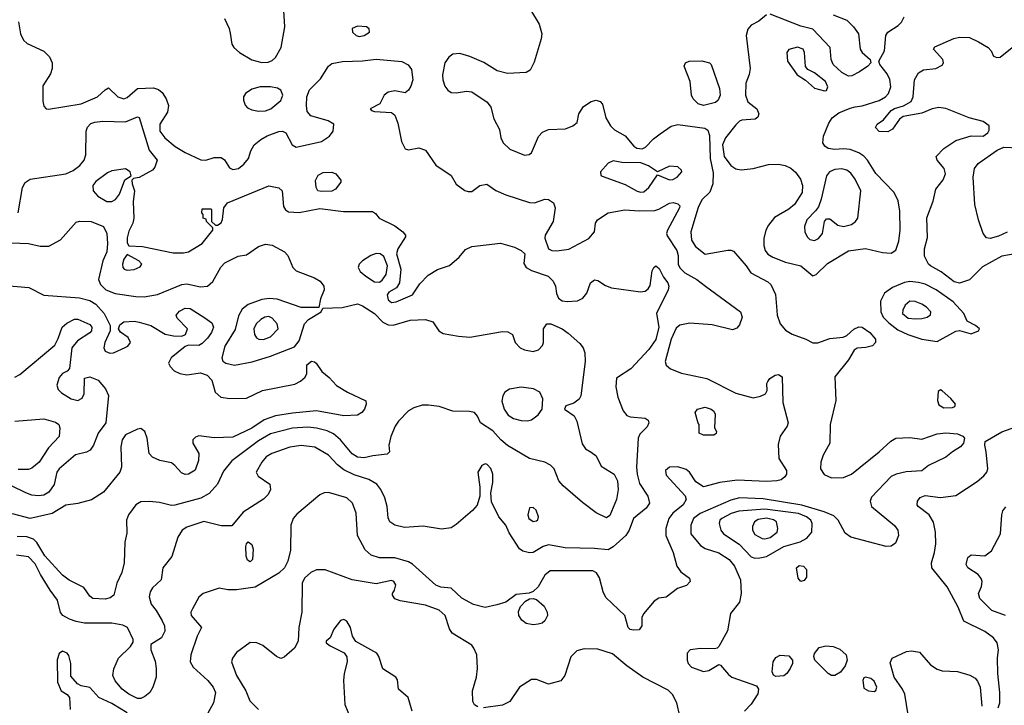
# Model space of a CAD drawing. Extents: x 1173079 to 1307053, y 522583 to 678478.
# Tile 189 of 256: x 1204624 to 1210399, y 592250 to 596268. Entities that reach past the tile are written whole.
import ezdxf

# ---------------------------------------------------------------- set-up
doc = ezdxf.new("R2010")
doc.units = 0

msp = doc.modelspace()

# ---------------------------------------------------------------- linework, layer by layer
at = {"layer": '0CON20XD'}
for points in [[(1205826.1, 596273.9), (1205852.5, 596215), (1205858.1, 596188.1), (1205867.5, 596125), (1205880, 596105), (1205913.1, 596075), (1205985, 596031.5), (1206045, 596017.1), (1206080.9, 596019.1), (1206105, 596029.2), (1206123.7, 596046.3), (1206157.8, 596105), (1206179.5, 596225), (1206168.8, 596385)], [(1207620.8, 596325), (1207671.1, 596241.1), (1207686.2, 596185), (1207682.7, 596155), (1207641.2, 596018.8), (1207617.3, 595972.7), (1207595, 595958), (1207485, 595953.1), (1207425, 595967.5), (1207346.1, 596016.1), (1207265, 596052.2), (1207205, 596068.5), (1207165, 596066.5), (1207141.5, 596048.5), (1207117.9, 596015), (1207104.1, 595945), (1207105.3, 595915), (1207117.1, 595877.1), (1207134.7, 595854.7), (1207155, 595840.9), (1207185, 595838.2), (1207245, 595848.9), (1207275, 595845.6), (1207365.8, 595785), (1207387.5, 595755), (1207405.6, 595685.6), (1207438, 595625), (1207445.8, 595575.8), (1207460, 595545), (1207499.1, 595509.1), (1207585, 595474.2), (1207611.7, 595478.3), (1207625, 595487.5), (1207667.2, 595582.8), (1207690.9, 595609.1), (1207725, 595623.1), (1207825, 595627.3), (1207868, 595645), (1207894, 595665), (1207904.1, 595715.9), (1207930.3, 595759.7), (1207975, 595788), (1208005, 595796.2), (1208028.8, 595788.8), (1208042.7, 595772.7), (1208062.7, 595692.7), (1208088.8, 595645), (1208112.7, 595622.7), (1208175, 595586.2), (1208226.4, 595526.4), (1208243.8, 595515), (1208275, 595510.9), (1208295, 595520), (1208340.5, 595569.5), (1208380.7, 595599.3), (1208445, 595643.8), (1208485, 595653.5), (1208642.1, 595632.1), (1208660.9, 595620.9), (1208669.5, 595589.5), (1208674.2, 595454.2), (1208690.8, 595369.2), (1208689.5, 595305), (1208672.3, 595257.7), (1208625, 595212), (1208602.8, 595167.1), (1208560.2, 595025), (1208564.2, 594975), (1208588.2, 594938.2), (1208645, 594894), (1208776.9, 594916.9), (1208795, 594917.5), (1208810.3, 594910.3), (1208885.6, 594825), (1208913.1, 594783.1), (1209011.1, 594731.1), (1209030, 594715), (1209056.7, 594656.7), (1209063.9, 594563.9), (1209066.4, 594535), (1209084.6, 594484.6), (1209115, 594447.5), (1209153.8, 594423.8), (1209235.5, 594395.5), (1209275, 594374.3), (1209305, 594374.2), (1209375, 594400), (1209453.9, 594406.1), (1209475, 594416.7), (1209515.9, 594454.1), (1209545, 594468), (1209565, 594465.7), (1209610, 594435), (1209643.8, 594395), (1209643.8, 594375), (1209625, 594356.2), (1209586.4, 594346.4), (1209535, 594343.3), (1209518.3, 594331.7), (1209485, 594273.8), (1209405.6, 594174.4), (1209410.5, 594035), (1209377.7, 593895), (1209375.4, 593785), (1209335.6, 593715), (1209323.5, 593675), (1209321.2, 593635), (1209341.8, 593601.8), (1209385, 593582.5), (1209455, 593583.8), (1209503.3, 593603.3), (1209665.8, 593734.2), (1209732.4, 593797.6), (1209763.3, 593815), (1209845, 593819.4), (1209915, 593809.4), (1210005, 593840.4), (1210055, 593846.7), (1210125, 593840.4), (1210155, 593826.7), (1210165.7, 593815), (1210160, 593785), (1210142.5, 593765), (1210094, 593736), (1210055, 593703.5), (1209954.6, 593655.4), (1209915, 593624), (1209822.6, 593617.4), (1209765.3, 593604.7), (1209735, 593590), (1209620.5, 593469.5), (1209611.5, 593445), (1209620, 593415), (1209755, 593302.5), (1209775, 593275.7), (1209779.1, 593245), (1209760.5, 593199.5), (1209735, 593181.4), (1209705, 593180.6), (1209499.2, 593235), (1209465, 593258.1), (1209423.6, 593335), (1209399.2, 593359.2), (1209342.7, 593382.7), (1209212.1, 593422.1), (1208985, 593459.4), (1208845, 593465.3), (1208795, 593452.1), (1208615.4, 593374.6), (1208576.7, 593345), (1208560.7, 593305), (1208559.6, 593255), (1208616.8, 593186.8), (1208645, 593168), (1208725, 593143.9), (1208784.3, 593104.3)], [(1209005, 596295.5), (1208960.1, 596259.9), (1208915, 596234.7), (1208895, 596212.1), (1208885.2, 596175), (1208909.1, 595980.9), (1208903.2, 595946.8), (1208882, 595895), (1208881.1, 595825), (1208895.5, 595785.5), (1208948, 595745), (1208960, 595715), (1208953.6, 595696.4), (1208937.5, 595685), (1208860.3, 595679.7), (1208845, 595672.9), (1208825, 595650.5), (1208763.4, 595575), (1208746.5, 595535), (1208755.8, 595465), (1208795, 595413.2), (1208825, 595393.8), (1208855, 595387.7), (1208925, 595396.3), (1209015, 595419.7), (1209075, 595420.3), (1209113.7, 595413.7), (1209147.6, 595397.6), (1209175, 595373.1), (1209203.4, 595333.4), (1209216, 595296), (1209213.9, 595255), (1209168.8, 595185), (1209135, 595156.5), (1209051.9, 595108.1), (1209015, 595064.2), (1209000.9, 595035), (1208989.2, 594985), (1208988.5, 594945), (1208995.4, 594915), (1209012.8, 594892.8), (1209041.1, 594875), (1209115, 594847.2), (1209205.7, 594825), (1209275, 594765.8)], [(1209395, 596296.9), (1209475, 596265.3), (1209514.7, 596225), (1209543.4, 596185), (1209554.2, 596094.2), (1209565, 596074.4), (1209612.5, 596035), (1209615.8, 596015), (1209599.2, 595995), (1209548.9, 595961.1), (1209505, 595938.9), (1209485, 595936), (1209445, 595957.4), (1209395.8, 596005), (1209383.6, 596035), (1209376.6, 596105), (1209275, 596211.8), (1209205, 596230), (1209025, 596299.5)], [(1209275, 594765.8), (1209295, 594774.3), (1209361.1, 594838.9), (1209485, 594912.9), (1209585, 594926.9), (1209685, 594902.7), (1209735, 594899.5), (1209762.4, 594917.6), (1209779.9, 594970.1), (1209788.6, 595035), (1209785.9, 595145), (1209776.2, 595206.2), (1209753.5, 595255), (1209645, 595365.6), (1209596.4, 595445), (1209575, 595468.5), (1209545, 595487.3), (1209495, 595506.9), (1209455, 595511.4), (1209405, 595507.1), (1209365, 595513.3), (1209345.8, 595525.8), (1209335.4, 595545), (1209337.5, 595585), (1209368.9, 595661.1), (1209388.4, 595691.6), (1209427.5, 595722.5), (1209495, 595750), (1209525, 595756.1), (1209565, 595761.8), (1209665, 595794), (1209701.8, 595815), (1209720.4, 595835), (1209732.5, 595875), (1209727.8, 595917.8), (1209711.2, 595951.2), (1209668.1, 596005), (1209662.5, 596025), (1209695.4, 596085), (1209703.1, 596175), (1209716.4, 596195), (1209776.4, 596233.6), (1209796.4, 596253.6), (1209811.6, 596285)], [(1204616.9, 596255), (1204629.5, 596185), (1204647.3, 596147.3), (1204667.2, 596127.2), (1204765, 596083.3), (1204799, 596049), (1204815.3, 596015), (1204815, 595982.5), (1204805, 595951.2), (1204760.7, 595879.3), (1204760.7, 595790.7), (1204765, 595760), (1204780, 595745), (1204793, 595743), (1204985, 595773.8), (1205080, 595815), (1205125, 595856.7), (1205145, 595867.5), (1205200.8, 595815), (1205235, 595802.9), (1205255, 595811.8), (1205315, 595863.5), (1205409.1, 595869.1), (1205438, 595858), (1205460, 595840), (1205483.2, 595803.2), (1205496.6, 595765), (1205491.4, 595725), (1205445.4, 595655), (1205446.9, 595615), (1205475.5, 595575), (1205536.2, 595525), (1205595, 595490), (1205687.2, 595447.2), (1205715, 595444.2), (1205765, 595460.5), (1205805, 595460), (1205825, 595446.2), (1205855, 595398.8), (1205875, 595389.2), (1205906.7, 595395), (1205938.7, 595421.3), (1205965.8, 595455), (1205980.3, 595499.7), (1206000, 595535), (1206038, 595565), (1206075, 595586.7), (1206145, 595613.1), (1206165, 595614.3), (1206186, 595605), (1206222.2, 595535), (1206245, 595520.9), (1206395, 595553.3), (1206442, 595585), (1206462.5, 595615), (1206466.2, 595655), (1206433.3, 595675), (1206332.5, 595705), (1206309.6, 595729.6), (1206305.4, 595765), (1206308.2, 595815), (1206323.8, 595856.2), (1206388.1, 595921.9), (1206434.4, 595995), (1206455, 596010), (1206516.7, 596023.3), (1206634.2, 596025.8), (1206715, 596035.3), (1206865, 596022.5), (1206902.8, 596002.8), (1206921.9, 595975), (1206930.5, 595915), (1206918.8, 595878.8), (1206904.6, 595855.4), (1206885, 595839.2), (1206825, 595850.4), (1206785, 595843.8), (1206761.5, 595825), (1206735.6, 595774.4), (1206680, 595745), (1206687.5, 595735), (1206705, 595730), (1206805, 595724.2), (1206825, 595708.8), (1206841.4, 595661.4), (1206862.8, 595552.8), (1206885, 595511.2), (1206905, 595504.2), (1206965, 595516.7), (1207005, 595503.3), (1207064.2, 595414.2), (1207155.3, 595355.3), (1207183.5, 595303.5), (1207235, 595267.5), (1207255, 595260), (1207275, 595261.2), (1207323.7, 595296.3), (1207363.2, 595303.2), (1207417.5, 595267.5), (1207475, 595241.5), (1207615, 595195.6), (1207644.2, 595194.2), (1207704, 595216), (1207725, 595214.5), (1207754.1, 595194.1), (1207763.8, 595165), (1207753.5, 595085), (1207705.7, 595005), (1207703.2, 594986.8), (1207725.4, 594925.4), (1207744.6, 594914.6), (1207775, 594912.1), (1207845, 594923.3), (1207962.9, 594985), (1207995, 595023.8), (1208001.9, 595075), (1208012.9, 595095), (1208075, 595135.4), (1208173.1, 595153.1), (1208256.5, 595146.5), (1208349.8, 595150.2), (1208373, 595157), (1208435, 595192.9), (1208456, 595196), (1208485, 595189.4), (1208495, 595177.5), (1208492.9, 595165), (1208424.3, 595035), (1208418.1, 595015), (1208420.7, 595000.7), (1208477.8, 594915), (1208485.3, 594885.3), (1208486.9, 594835), (1208495, 594813.8), (1208524.3, 594784.3), (1208594.8, 594744.8), (1208645.6, 594705), (1208852.5, 594555), (1208861.4, 594525), (1208845, 594480), (1208830.3, 594459.7), (1208805, 594450.8), (1208685, 594478.5), (1208555, 594488.9), (1208495, 594476.9), (1208475, 594459.2), (1208444.7, 594395), (1208409.4, 594265), (1208415, 594242), (1208441.1, 594221.1), (1208505.4, 594195.4), (1208655, 594165.4), (1208825, 594078.5), (1208925, 594051.4), (1208968.8, 594061.2), (1208997.5, 594075), (1209007.5, 594095), (1209006.7, 594135), (1209012.3, 594147.7), (1209023.3, 594165), (1209055, 594183.8), (1209075, 594188), (1209095.8, 594175), (1209100.8, 594025), (1209130.5, 593905), (1209124.4, 593885), (1209083.7, 593826.3), (1209072, 593778), (1209077.3, 593695), (1209122.2, 593625), (1209121.4, 593605), (1209111.5, 593588.5), (1209089.3, 593570.7), (1209065.5, 593564.5), (1209005, 593560.7), (1208831.7, 593568.3), (1208730, 593555), (1208635, 593530.6), (1208589.3, 593559.3), (1208552.5, 593615), (1208532, 593632), (1208485, 593647.5), (1208435, 593644.4), (1208411.4, 593625), (1208415, 593598.8), (1208526.8, 593476.8), (1208532.5, 593455), (1208515.6, 593425), (1208455.5, 593375), (1208430.4, 593345), (1208413.1, 593285), (1208414.6, 593245), (1208456.7, 593145), (1208478, 593065), (1208501.7, 593031.7), (1208552, 592995), (1208555.6, 592975), (1208535, 592952.5), (1208482.5, 592935), (1208415.9, 592884.1), (1208372.7, 592877.3), (1208345, 592859.2), (1208282, 592785), (1208273.8, 592765), (1208273.3, 592715), (1208257.7, 592692.3), (1208225, 592689.2), (1208205, 592694.3), (1208192, 592705), (1208174.2, 592775), (1208061.6, 592881.6), (1208046.4, 592915), (1208025, 592995.7), (1208006.2, 593026.2), (1207985, 593038.5), (1207735, 593038.1), (1207705, 593012.9), (1207665.5, 592944.5), (1207635, 592916), (1207612.5, 592907.5), (1207535, 592898.1), (1207475.5, 592854.5), (1207422, 592838), (1207355, 592822.5), (1207285, 592839.5), (1207217.1, 592877.1), (1207155, 592936), (1207095, 592941.5), (1207065, 592953.8), (1206927.1, 593077.1), (1206905, 593090), (1206825, 593113.4), (1206735, 593114.6), (1206685, 593128.9), (1206650.5, 593160.5), (1206604.5, 593244.5), (1206597.8, 593375), (1206575.7, 593435), (1206543.8, 593465), (1206435, 593496), (1206410, 593495), (1206385, 593483.3), (1206249.8, 593370.2), (1206227.5, 593345), (1206214.4, 593305.6), (1206211.9, 593158.1), (1206196.6, 593095), (1206177.2, 593055)], [(1206615, 596169.2), (1206645, 596174.2), (1206676.7, 596195), (1206673.6, 596213.6), (1206657.5, 596225), (1206605, 596230), (1206573.9, 596216.1), (1206576.7, 596195), (1206596.7, 596175), (1206615, 596169.2)], [(1210475, 594897.1), (1210385, 594881.8), (1210270.2, 594819.8), (1210195, 594742.2), (1210135, 594723.1), (1210105, 594731.5), (1210029.4, 594789.4), (1209966, 594825), (1209954.2, 594835), (1209931.1, 594881.1), (1209930.6, 594925), (1209948.9, 594991.1), (1209943.8, 595106.2), (1209981.4, 595205), (1209996.4, 595273.6), (1210041.1, 595328.9), (1210053.6, 595365), (1210046.4, 595395), (1210005.6, 595445), (1210000, 595465), (1210045, 595513.5), (1210115, 595560.4), (1210205, 595586.2), (1210275, 595584.5), (1210302.9, 595605), (1210310.2, 595619.8), (1210309.4, 595645), (1210275, 595671.8), (1210192.1, 595692.1), (1210055, 595748), (1210015, 595753.3), (1209975, 595745.4), (1209915, 595720.5), (1209805, 595700.6), (1209784.2, 595685), (1209743.2, 595626.8), (1209715, 595610.8), (1209665, 595612), (1209643.8, 595635), (1209653.8, 595655), (1209689.8, 595680.2), (1209735.6, 595735), (1209755, 595747.1), (1209807.5, 595762.5), (1209851.8, 595788.2), (1209864.7, 595815.3), (1209871.1, 595915), (1209894.8, 595955.2), (1209925, 595973.8), (1209997.6, 595982.4), (1210035, 596001.2), (1210041.4, 596015), (1210038.6, 596035), (1209983.3, 596095), (1209991.2, 596108.8), (1210102.9, 596157.1), (1210135, 596164.5), (1210195, 596162.9), (1210247.6, 596137.6), (1210304, 596105), (1210321.2, 596085), (1210335, 596053.3), (1210355, 596046.2), (1210375, 596048), (1210445.6, 596105)], [(1209345, 595850), (1209355, 595853.3), (1209363.8, 595875), (1209350, 595905), (1209285, 595957.1), (1209245.9, 595975.9), (1209232.3, 595992.3), (1209227.1, 596075), (1209219.2, 596095), (1209185, 596106.2), (1209135, 596093.3), (1209123.3, 596075), (1209126.7, 596025), (1209183.8, 595945), (1209233.1, 595913.1), (1209285, 595866.2), (1209345, 595850)], [(1208635, 595763.8), (1208604.1, 595774.1), (1208574.2, 595804.2), (1208563.8, 595825), (1208556, 595905), (1208520.8, 595995), (1208530, 596015), (1208550, 596025), (1208625.5, 596025.5), (1208670, 596015), (1208678.8, 596005), (1208729.1, 595865), (1208733.3, 595825), (1208720.8, 595795), (1208705, 595782.5), (1208635, 595763.8)], [(1206025, 595730.9), (1206065, 595732.9), (1206098, 595745), (1206155, 595794.2), (1206167.3, 595825), (1206155, 595854.2), (1206135.4, 595865.4), (1206095, 595873.5), (1206035.4, 595874.6), (1205985, 595861.1), (1205949.2, 595835), (1205937.5, 595815), (1205937.5, 595795), (1205947.3, 595767.3), (1205960.9, 595750.9), (1205985, 595738.6), (1206025, 595730.9)], [(1204641.2, 595285), (1204656.4, 595313.6), (1204685, 595333.1), (1204895, 595363.9), (1204937, 595383), (1204977.1, 595412.9), (1205002.5, 595445), (1205012.7, 595475), (1205013.6, 595615), (1205021.9, 595638.1), (1205040.9, 595659.1), (1205065, 595668), (1205112.2, 595672.2), (1205245, 595669.2), (1205315, 595697.5), (1205324.2, 595694.2), (1205383.2, 595503.2), (1205430, 595445), (1205415.9, 595404.1), (1205402.5, 595385), (1205325, 595343.3), (1205292.5, 595337.5), (1205282.5, 595327.5), (1205283.3, 595305), (1205298, 595265), (1205288.9, 595201.1), (1205293.1, 595105), (1205287.5, 595075), (1205265, 595027.5), (1205255, 594990), (1205255, 594960), (1205265, 594942.5), (1205345, 594939.2), (1205525, 594900.6), (1205585, 594901.4), (1205615, 594908), (1205695, 594956), (1205757.5, 595035), (1205757.5, 595047.5), (1205720, 595085), (1205718.3, 595098.3), (1205700, 595105), (1205700, 595125), (1205692.5, 595135), (1205695, 595160), (1205745, 595160), (1205750, 595155), (1205750, 595085), (1205772.5, 595062.5), (1205785, 595062.5), (1205805, 595077.5), (1205813.9, 595096.1), (1205821.2, 595165), (1205844, 595195), (1206085, 595294.4), (1206145, 595282.5), (1206164, 595265), (1206172.1, 595172.1), (1206182.4, 595152.4), (1206200.7, 595140.7), (1206262.6, 595137.4), (1206385, 595161.1), (1206522.6, 595142.6), (1206693.6, 595143.6), (1206711.7, 595131.7), (1206733.3, 595105), (1206825, 595059.1), (1206870.8, 595025), (1206886.2, 595005), (1206886.2, 594995), (1206842.5, 594925), (1206833.5, 594895), (1206860, 594805), (1206850.8, 594725), (1206834.4, 594695.6), (1206788.7, 594671.3), (1206779.4, 594655), (1206784.6, 594625), (1206805, 594610), (1206832, 594615), (1206928.8, 594655), (1206970.6, 594719.4), (1207019.4, 594770.6), (1207075, 594804.3), (1207145, 594827.1), (1207202.5, 594875), (1207238.5, 594921.5), (1207275, 594938.5), (1207445, 594957.5), (1207526.2, 594935), (1207565, 594915.6), (1207587.5, 594895), (1207581.7, 594838.3), (1207594.5, 594814.5), (1207625, 594798.6), (1207724, 594765), (1207752.2, 594735), (1207766.7, 594705), (1207772.2, 594662.2), (1207784.4, 594635), (1207805, 594620.9), (1207835, 594616.5), (1207895, 594620), (1207926.2, 594635), (1207951.2, 594665), (1207972, 594725), (1207995, 594744), (1208015, 594740), (1208059.4, 594709.4), (1208095, 594697.1), (1208265, 594673.3), (1208292.8, 594677.2), (1208310.2, 594689.8), (1208321.1, 594708.9), (1208333.8, 594796.2), (1208342.9, 594815), (1208355, 594824.2), (1208375, 594809.2), (1208399.6, 594759.6), (1208425.8, 594725), (1208432, 594705), (1208427.1, 594685), (1208358.9, 594545), (1208373.2, 594465), (1208355, 594392.9), (1208314.7, 594335), (1208209.3, 594220.8), (1208125, 594166.7), (1208121.1, 594115), (1208132.2, 594055), (1208164.4, 593974.4), (1208185, 593948.8), (1208205, 593940), (1208293.2, 593933.2), (1208310, 593920), (1208314.2, 593905), (1208305, 593882.5), (1208262.2, 593837.8), (1208250.5, 593815), (1208240.8, 593645), (1208244.8, 593604.8), (1208260.2, 593550.3), (1208308.5, 593475), (1208318.5, 593435), (1208297.8, 593405), (1208224.4, 593345), (1208197.8, 593275), (1208179.1, 593245), (1208105, 593177.5), (1208075, 593160.8), (1207995, 593168.8), (1207823.1, 593173.1), (1207725, 593189.4), (1207695, 593180), (1207636.2, 593145), (1207615, 593143.1), (1207575, 593152.5), (1207555, 593166.2), (1207495, 593261.2), (1207474.4, 593304.4), (1207434.2, 593355), (1207391.7, 593441.7), (1207387.1, 593495), (1207398.6, 593555), (1207399.4, 593605), (1207387.8, 593637.8), (1207365, 593660.8), (1207355, 593664.2), (1207335, 593654), (1207310.6, 593615), (1207322.3, 593527.7), (1207322.5, 593475), (1207307.4, 593422.6), (1207279.5, 593390.5), (1207185, 593308.5), (1207155, 593289.4), (1207097.6, 593282.4), (1206990.2, 593300.2), (1206881.1, 593291.1), (1206824.5, 593304.5), (1206794.4, 593325), (1206785, 593347.5), (1206778.5, 593415), (1206765.4, 593465), (1206742.3, 593515), (1206719.5, 593545), (1206672.2, 593572.2), (1206585, 593600.3), (1206525, 593629.1), (1206488.2, 593658.2), (1206434.8, 593714.8), (1206355, 593762.9), (1206275, 593772.6), (1206208, 593762), (1206104, 593725), (1206069.4, 593705), (1206043.6, 593675), (1206010.6, 593615), (1206023, 593593), (1206090.6, 593545), (1206095.6, 593515), (1206081.4, 593485), (1206055, 593457.5), (1205935, 593380.6), (1205867.7, 593302.3), (1205805, 593300.8), (1205705, 593326.9), (1205605, 593293.1), (1205577.9, 593275), (1205552, 593235), (1205517.4, 593122.6), (1205464, 593055), (1205454, 592985), (1205402.6, 592937.4), (1205388.9, 592915), (1205382.7, 592885), (1205395, 592842.5), (1205425.3, 592805.3), (1205460.4, 592745), (1205473.8, 592715), (1205476.4, 592685), (1205455, 592644), (1205393.8, 592605), (1205392.9, 592575), (1205418, 592508), (1205424.6, 592465), (1205424, 592415), (1205406.1, 592355), (1205386.9, 592325), (1205359, 592301), (1205335, 592289.1), (1205315, 592288.8), (1205264.5, 592314.5), (1205225, 592343.9), (1205185, 592392.5), (1205170.4, 592425), (1205177.1, 592462.9), (1205204, 592526), (1205274, 592595), (1205289.7, 592620.3), (1205289.2, 592635), (1205255.7, 592705), (1205229.4, 592719.4), (1205165, 592730.4), (1205005, 592730.5), (1204955, 592740), (1204916.2, 592755), (1204878, 592775), (1204863, 592793), (1204846.9, 592865), (1204803.6, 592925), (1204745.5, 593015.5), (1204715, 593078.2), (1204675, 593119.4), (1204605, 593129.6)], [(1210415, 595023.2), (1210365, 594998.5), (1210315, 594984.5), (1210295, 594988.9), (1210275, 595014.3), (1210247.1, 595095), (1210225.4, 595185.4), (1210216.2, 595345), (1210224.5, 595395.5), (1210244.5, 595425.5), (1210357.7, 595502.3), (1210395, 595520.8), (1210485, 595515.9)], [(1208265, 595256.7), (1208285, 595259.3), (1208313.1, 595285), (1208365, 595357.5), (1208435, 595330), (1208455, 595331.8), (1208480.8, 595345), (1208507.1, 595375), (1208506.3, 595386.3), (1208485, 595404.4), (1208435, 595408.8), (1208365, 595376), (1208311.3, 595411.3), (1208267.8, 595427.8), (1208155, 595430.5), (1208105, 595440), (1208075, 595426), (1208031.2, 595375), (1208033.3, 595355), (1208040.5, 595350.5), (1208175, 595302.1), (1208245, 595262.2), (1208265, 595256.7)], [(1205135, 595201.5), (1205165, 595202.1), (1205185.3, 595214.7), (1205210.4, 595245), (1205241.7, 595328.3), (1205277.5, 595352.5), (1205272.5, 595375), (1205245, 595393.3), (1205165, 595381.4), (1205139.4, 595370.6), (1205071.5, 595318.5), (1205053.3, 595295), (1205054.5, 595265), (1205083.1, 595233.1), (1205135, 595201.5)], [(1206395, 595260), (1206372.5, 595265), (1206363.9, 595283.9), (1206360, 595325), (1206375, 595356.7), (1206405, 595371.2), (1206455, 595373.3), (1206477.5, 595365), (1206507, 595327), (1206507.5, 595315), (1206476.4, 595273.6), (1206455, 595262.5), (1206395, 595260)], [(1209285, 594973.8), (1209308.1, 594985), (1209333.3, 595015), (1209344.5, 595085.5), (1209355, 595101.2), (1209375, 595100.8), (1209423.4, 595063.4), (1209455, 595055.3), (1209502.1, 595067.9), (1209526.4, 595085), (1209540.4, 595105), (1209558.2, 595265), (1209525, 595333.2), (1209498.1, 595368.1), (1209475, 595385.3), (1209445, 595394.1), (1209405, 595390.3), (1209373.8, 595376.2), (1209355, 595352.5), (1209324.8, 595215.3), (1209308.2, 595171.8), (1209292.4, 595147.6), (1209241.1, 595095), (1209226.9, 595055), (1209228.1, 595025), (1209242.9, 594995), (1209259.2, 594979.2), (1209285, 594973.8)], [(1204616.2, 595135), (1204641.2, 595285)], [(1204525, 594961.8), (1204675, 594955.9), (1204745, 594941.1), (1204795, 594940.4), (1204863.2, 594976.8), (1204955, 595080.8), (1204975, 595087.1), (1205044.4, 595084.4), (1205115, 595055.8), (1205135.4, 595015), (1205140, 594955), (1205135, 594907.5), (1205112.7, 594855), (1205086.9, 594745), (1205098.5, 594715), (1205129.5, 594685), (1205185, 594662.8), (1205305, 594645.3), (1205355, 594643.9), (1205433, 594657), (1205575.5, 594715.5), (1205605, 594720.3), (1205685, 594702.2), (1205725, 594706.2), (1205757, 594733), (1205803, 594817), (1205827.4, 594842.6), (1205905, 594881.9), (1205955, 594889.4), (1206025, 594938.2), (1206065, 594952.9), (1206105, 594945.4), (1206178, 594908), (1206196.6, 594886.6), (1206225.8, 594815.8), (1206245.3, 594795.3), (1206354, 594755), (1206386, 594736), (1206407.5, 594705), (1206409.2, 594685), (1206387.7, 594632.3), (1206378.3, 594581.7), (1206275, 594580), (1206135, 594629.7), (1206086.5, 594633.5), (1206045, 594627.6), (1205965, 594598.8), (1205928.9, 594571.1), (1205908.3, 594531.7), (1205888.4, 594451.6), (1205826.9, 594355), (1205808.9, 594285), (1205815.4, 594265.4), (1205832.5, 594255), (1205885, 594243.1), (1205988.2, 594261.8), (1206094.8, 594295.2), (1206235, 594350.4), (1206262.9, 594385), (1206294.6, 594485.4), (1206318.6, 594511.4), (1206392.5, 594555), (1206402.5, 594577.5), (1206515, 594581.4), (1206605, 594601.9), (1206635, 594590.5), (1206705, 594546.2), (1206754.3, 594495), (1206785, 594478.8), (1206815, 594476.9), (1206915, 594506.9), (1207005, 594510), (1207047.3, 594497.3), (1207082, 594445), (1207108.3, 594428.3), (1207197.9, 594412.1), (1207265, 594407.1), (1207455, 594440.6), (1207487.5, 594437.5), (1207515, 594422.5), (1207530.8, 594375), (1207558.8, 594345), (1207585, 594332.9), (1207635, 594323.1), (1207667.6, 594332.4), (1207691.2, 594358.8), (1207696, 594375), (1207695.7, 594455), (1207715, 594485.8), (1207740, 594485), (1207805, 594455.7), (1207841.1, 594431.1), (1207909.8, 594369.8), (1207929.2, 594345), (1207937.8, 594315), (1207940.5, 594265), (1207915, 594062.5), (1207905, 594043.3), (1207875, 594020), (1207827.5, 594005), (1207820, 593985), (1207876.9, 593946.9), (1207890.8, 593915), (1207922.2, 593782.2), (1207942.8, 593752.8), (1207975, 593732.9), (1208005, 593712.5), (1208035, 593650.8), (1208110, 593605), (1208130, 593565), (1208134.7, 593515), (1208124.6, 593455), (1208085, 593362), (1208065, 593348.8), (1208005, 593378), (1207925, 593437.5), (1207810.8, 593535), (1207785.7, 593565), (1207758.2, 593635), (1207737, 593657), (1207705, 593673.6), (1207615, 593695.5), (1207485, 593772.3), (1207446.7, 593805), (1207398.8, 593858.8), (1207326, 593905), (1207310, 593945), (1207292.5, 593965), (1207262.3, 593972.3), (1207165, 593972.9), (1207085, 594000.8), (1207021.5, 594008.5), (1206985, 594008.2), (1206935, 593993.6), (1206904.4, 593975), (1206845.3, 593914.7), (1206825.6, 593885), (1206800.6, 593825), (1206789.2, 593775), (1206793.3, 593735), (1206779.3, 593720.7), (1206695, 593711.5), (1206645, 593698.9), (1206605, 593703.4), (1206575, 593722.7), (1206505.7, 593805.7), (1206465, 593839.6), (1206427.9, 593857.9), (1206365, 593874.7), (1206315, 593878.8), (1206225, 593873.2), (1206095, 593840.3), (1206025, 593799.5), (1205867.7, 593682.3), (1205818.8, 593621.2), (1205783.5, 593545), (1205735, 593491.5), (1205686.4, 593463.7), (1205535, 593423.3), (1205515, 593421.1), (1205445, 593438.5), (1205385, 593444.5), (1205335, 593441.1), (1205305, 593424.4), (1205262.5, 593365), (1205251.5, 593335), (1205251.7, 593258.3), (1205241.4, 593205), (1205236.4, 593085), (1205223.1, 593026.9), (1205194.2, 592965), (1205177.1, 592895), (1205155, 592879.5), (1205125, 592870.8), (1205052.9, 592875), (1205035, 592889.1), (1205000, 592940), (1204915, 592983.4), (1204875, 593012), (1204771.4, 593125), (1204724.3, 593204.3), (1204705, 593223.8), (1204666.7, 593236.7), (1204608.8, 593238.8)], [(1205255, 594799.1), (1205295, 594804.5), (1205330.5, 594819.5), (1205340, 594835), (1205322.5, 594855), (1205255, 594891.2), (1205235, 594863.8), (1205227.1, 594835), (1205229.5, 594815), (1205237.5, 594805), (1205255, 594799.1)], [(1206735, 594729.4), (1206749.6, 594740.4), (1206772.9, 594775), (1206781.1, 594825), (1206759.6, 594879.6), (1206738.8, 594895), (1206715, 594897.1), (1206683.4, 594886.6), (1206634.5, 594855), (1206614.5, 594835), (1206608.8, 594815), (1206621.3, 594791.3), (1206654, 594764), (1206705, 594731.5), (1206735, 594729.4)], [(1204517.3, 594712.7), (1204678.1, 594698.1)], [(1210005, 594382), (1210115, 594442.9), (1210135.8, 594445.8), (1210205, 594427.5), (1210247.5, 594445), (1210252.5, 594455), (1210230, 594475), (1210180.6, 594500.6), (1210161.1, 594545), (1210097.9, 594615), (1209999.1, 594685), (1209935, 594717.9), (1209895, 594728.3), (1209845, 594732.8), (1209813.2, 594726.8), (1209742.1, 594697.9), (1209695.7, 594664.2), (1209672.9, 594617.1), (1209674.7, 594555), (1209688.4, 594525), (1209720.9, 594490.9), (1209775, 594450.6), (1209832.8, 594422.8), (1209915, 594395.4), (1210005, 594382)], [(1204678.1, 594698.1), (1204765, 594652.5), (1204975, 594637.2), (1205035, 594621.6), (1205070.5, 594600.5), (1205119.2, 594545), (1205154.5, 594475), (1205154.5, 594445), (1205123.8, 594375), (1205118.2, 594345), (1205125.8, 594325), (1205152.5, 594312.5), (1205175.3, 594314.7), (1205243.4, 594346.6), (1205258.8, 594355), (1205273.8, 594375), (1205261.2, 594405), (1205215.8, 594435.8), (1205203.8, 594455), (1205211.2, 594478.8), (1205235, 594496), (1205295, 594500), (1205325, 594495.8), (1205393.3, 594475), (1205476.7, 594425), (1205525.4, 594414.6), (1205575, 594412.9), (1205597.1, 594422.9), (1205607.5, 594455), (1205548.3, 594518.3), (1205542.9, 594535), (1205560.7, 594559.3), (1205595, 594576.4), (1205625, 594574.5), (1205710.2, 594520.2), (1205750.9, 594490.9), (1205760.9, 594465), (1205749.2, 594435), (1205725, 594401.5), (1205695, 594370), (1205675, 594358.1), (1205615, 594360), (1205595, 594351.9), (1205511.9, 594285), (1205497.8, 594255), (1205506.9, 594235), (1205529.8, 594209.8), (1205564, 594194), (1205605, 594186.7), (1205685, 594197.3), (1205724.3, 594185), (1205751.1, 594155), (1205770.6, 594085), (1205804, 594055), (1205856.7, 594046.7), (1205955, 594050), (1206048.8, 594095), (1206238.3, 594131.7), (1206271.7, 594148.3), (1206298, 594172), (1206307.5, 594195), (1206309.2, 594245), (1206335, 594265.6), (1206353.2, 594263.2), (1206364, 594255), (1206395.5, 594205.5), (1206439.8, 594169.8), (1206482.8, 594122.8), (1206546.2, 594085), (1206653.9, 594033.9), (1206656, 594015), (1206646.9, 593985), (1206631.4, 593965), (1206605, 593950.4), (1206525, 593946.5), (1206365, 593976.2), (1206225, 593961), (1206124.8, 593945.2), (1206057.1, 593922.9), (1205985, 593873.7), (1205875, 593821.4), (1205765, 593817.7), (1205675, 593829.2), (1205655, 593821.2), (1205640, 593805), (1205640, 593785), (1205675.7, 593725.7), (1205672.5, 593685), (1205652.6, 593627.4), (1205615, 593603.6), (1205595, 593601.8), (1205572.3, 593612.3), (1205535, 593655.8), (1205515, 593670), (1205445.9, 593684.1), (1205403.1, 593703.1), (1205383.8, 593725), (1205372.5, 593815), (1205358.8, 593855), (1205335, 593871.2), (1205315, 593868.8), (1205245, 593834.4), (1205225, 593806), (1205218.2, 593765), (1205221.1, 593645), (1205211.5, 593615), (1205115, 593498.6), (1205045, 593453.5), (1204965, 593432.1), (1204895, 593422.7), (1204815.7, 593374.3), (1204685, 593344.1), (1204582, 593372)], [(1209875, 594514.8), (1209915, 594516.5), (1209945.8, 594525), (1209965, 594538), (1209966.9, 594555), (1209942.1, 594582.1), (1209915, 594600), (1209875, 594615.4), (1209845, 594618.5), (1209817.8, 594595), (1209802.7, 594565), (1209801.8, 594545), (1209835, 594518.8), (1209875, 594514.8)], [(1204595, 594173.3), (1204625, 594188.5), (1204829.7, 594360.3), (1204850.3, 594399.7), (1204872.5, 594465), (1204900.3, 594489.7), (1204945, 594512), (1204965, 594512.5), (1205035, 594480.5), (1205046.9, 594465), (1205045.4, 594445), (1205035, 594432.5), (1204963.5, 594386.5), (1204930, 594345), (1204915.9, 594224.1), (1204902.3, 594207.7), (1204875, 594193.8), (1204855, 594170), (1204842.5, 594125), (1204850.3, 594100.3), (1204870.2, 594080.2), (1204925.7, 594045), (1204965, 594035.4), (1204990.3, 594049.7), (1205001.8, 594075), (1205005, 594166.7), (1205035, 594174.4), (1205085, 594154.4), (1205128.1, 594105), (1205144.3, 594065), (1205130, 593905), (1205084.7, 593845.3), (1205057.5, 593775), (1205037.5, 593745), (1205016.3, 593733.7), (1204951.8, 593718.2), (1204855, 593635.4), (1204842.9, 593615), (1204826.2, 593543.8), (1204795, 593499.6), (1204765, 593480.8), (1204735, 593476.2), (1204695, 593481.2), (1204660.8, 593495), (1204495, 593575.4)], [(1206055, 594393.8), (1206095, 594409.6), (1206139.5, 594455), (1206135, 594486), (1206105, 594518.6), (1206085, 594528.2), (1206061.2, 594525), (1206039.1, 594510.9), (1206011.5, 594485), (1205997.9, 594455), (1206002, 594422), (1206012.7, 594402.7), (1206027.5, 594395), (1206055, 594393.8)], [(1207603.2, 593916.8), (1207625, 593922.9), (1207665, 593951.9), (1207687.8, 593985), (1207692.9, 594045), (1207675, 594084.2), (1207636.7, 594105), (1207565, 594114.5), (1207497.6, 594102.4), (1207470, 594085), (1207456.8, 594063.2), (1207452.7, 594032.7), (1207465.7, 593985), (1207489.4, 593949.4), (1207520.9, 593930.9), (1207565, 593919.5), (1207603.2, 593916.8)], [(1210045, 593992), (1210095, 593994), (1210109.3, 594000.7), (1210112.5, 594015), (1210085, 594046.7), (1210035, 594092.5), (1210025, 594097.5), (1210010.7, 594089.3), (1210006.2, 594035), (1210015, 594010), (1210045, 593992)], [(1208695, 593832.5), (1208635, 593832.5), (1208610, 593845), (1208610, 593895), (1208603, 593903), (1208586.2, 593965), (1208600, 593985), (1208645, 593996.7), (1208680, 593985), (1208695, 593972.5), (1208702.5, 593955), (1208700, 593875), (1208710, 593855), (1208708.3, 593841.7), (1208695, 593832.5)], [(1204595, 593915.6), (1204765, 593927.5), (1204835, 593908.6), (1204853.8, 593895), (1204860, 593875), (1204856, 593825), (1204792.4, 593757.6), (1204738.9, 593675), (1204695, 593639.1), (1204675, 593630.8), (1204615, 593632.1)], [(1210362.9, 592235), (1210371.9, 592265), (1210373.1, 592325), (1210360, 592435), (1210358.9, 592525), (1210365.4, 592575), (1210357.5, 592615), (1210334.6, 592645), (1210285, 592682.7), (1210162.2, 592742.2), (1210127.2, 592825), (1210063.7, 592943.7), (1209974.3, 593055.7), (1209971.9, 593085), (1209990, 593145), (1209997.5, 593195), (1209995.6, 593265), (1209983, 593323), (1209958, 593365), (1209894, 593415), (1209888, 593425), (1209889.2, 593445), (1209905, 593467.1), (1209935, 593480), (1210025, 593467.1), (1210115, 593478.2), (1210239.5, 593560.5), (1210279.6, 593595), (1210296.2, 593615), (1210301.8, 593635), (1210293.1, 593735), (1210283.8, 593775), (1210286.7, 593795), (1210385, 593852.5), (1210565, 593917.5)], [(1207635, 593326.7), (1207655, 593331.2), (1207663.6, 593336.4), (1207666.7, 593355), (1207653.6, 593393.6), (1207635, 593408.8), (1207615, 593406.7), (1207603.8, 593365), (1207610, 593345), (1207635, 593326.7)], [(1208935, 593112.8), (1208965, 593114.1), (1209005, 593121.6), (1209105, 593180.5), (1209202.3, 593207.7), (1209241, 593229), (1209270.4, 593265), (1209271.3, 593315), (1209263.4, 593335), (1209238.4, 593355), (1209192.7, 593372.7), (1208995, 593398.3), (1208842.2, 593387.8), (1208796.7, 593373.3), (1208741.5, 593345), (1208730.5, 593335), (1208725.6, 593315), (1208736.7, 593275), (1208751.5, 593255), (1208843.1, 593193.1), (1208915, 593119.7), (1208935, 593112.8)], [(1210406.6, 592776.6), (1210325, 592805.8), (1210255.7, 592875.7), (1210248, 592905), (1210265.7, 592945), (1210268.1, 592975), (1210262.8, 592992.8), (1210245.4, 593015.4), (1210185.7, 593055), (1210174.4, 593075), (1210184.3, 593115), (1210205, 593132), (1210285, 593125.8), (1210324.3, 593155), (1210375.5, 593255), (1210383.6, 593366.4), (1210390.7, 593389.3), (1210407.6, 593412.4)], [(1208995, 593225.3), (1209025, 593233.8), (1209066.2, 593265), (1209071.5, 593285), (1209063.3, 593325), (1209045, 593337.2), (1209005, 593345.8), (1208955, 593337.8), (1208932.9, 593325), (1208922.6, 593297.4), (1208922.2, 593275), (1208935, 593250), (1208977.7, 593227.7), (1208995, 593225.3)], [(1205975, 593091.2), (1205959.5, 593099.5), (1205953, 593123), (1205950.5, 593179.5), (1205954.1, 593195.9), (1205965, 593206.7), (1205985, 593192.5), (1205993.8, 593165), (1205988.8, 593105), (1205975, 593091.2)], [(1208784.3, 593104.3), (1208816.8, 593065), (1208852.1, 592985), (1208855.4, 592905), (1208846.6, 592853.4), (1208793.2, 592786.8), (1208775, 592686.7), (1208725, 592593.3), (1208715, 592583.8), (1208698.8, 592581.2), (1208617.4, 592582.6), (1208555.7, 592574.3), (1208539.2, 592555), (1208538.9, 592515), (1208545.6, 592495), (1208565, 592473.1), (1208635, 592447.9), (1208666, 592454), (1208725, 592488), (1208735, 592484), (1208780.7, 592430.7), (1208801.4, 592415), (1208944.5, 592364.5), (1208957.1, 592345), (1208953.6, 592316.4), (1208915, 592255.8), (1208874.1, 592215.9)], [(1206177.2, 593055), (1206145, 593024.1), (1206005, 592942.1), (1205895, 592926.9), (1205845, 592927.1), (1205795, 592935.6), (1205700, 592905), (1205675, 592884), (1205637.5, 592815), (1205628, 592795), (1205630, 592775), (1205691.2, 592705), (1205665.4, 592654.6), (1205627.3, 592545), (1205623.9, 592503.9), (1205642.1, 592472.1), (1205727.8, 592395), (1205759.4, 592355), (1205772.9, 592325), (1205760.8, 592265), (1205706.7, 592165)], [(1207311.2, 592241.2), (1207292.3, 592252.3), (1207282.3, 592272.3), (1207280, 592335), (1207303.1, 592415), (1207310, 592465), (1207304.4, 592544.4), (1207288.6, 592585), (1207275, 592602), (1207161.5, 592671.5), (1207145, 592697.5), (1207118.9, 592775), (1207085, 592808), (1207005, 592836.7), (1206855, 592861.2), (1206825, 592873.3), (1206810, 592895), (1206810, 592905), (1206823.3, 592925), (1206830, 592955), (1206818, 592975), (1206805, 592981.9), (1206715, 592960.8), (1206574.7, 592984.7), (1206415, 593043.3), (1206365, 593044.4), (1206332.4, 593027.6), (1206295, 592994.2), (1206280, 592965), (1206279.7, 592795), (1206261.6, 592705), (1206258.4, 592625), (1206236.4, 592583.6), (1206175, 592531.8), (1206155, 592523.8), (1206130.6, 592535), (1206050.3, 592600.3), (1206015, 592615.8), (1205975, 592617.5), (1205895, 592559.2), (1205872, 592525), (1205866.2, 592503.8), (1205895.4, 592425), (1205950, 592335), (1205974.2, 592275), (1206024.5, 592224.5)], [(1209205, 592975.7), (1209190.5, 592995), (1209180, 593055), (1209195, 593068.1), (1209221.2, 593065), (1209238, 593045), (1209239.2, 593000.8), (1209225, 592980), (1209205, 592975.7)], [(1207635, 592721.1), (1207595, 592729.4), (1207568.6, 592748.6), (1207551.4, 592775), (1207550.3, 592799.7), (1207562, 592828), (1207590.5, 592859.5), (1207615, 592874), (1207635, 592876.2), (1207655, 592870), (1207700.3, 592830.3), (1207718, 592795), (1207720, 592775), (1207704, 592745), (1207688.5, 592731.5), (1207665, 592724.4), (1207635, 592721.1)], [(1206926.4, 592215), (1206902, 592295), (1206846.7, 592345), (1206839.3, 592399.3), (1206830, 592415), (1206753.9, 592463.9), (1206730.8, 592535), (1206718.8, 592555), (1206595, 592623.3), (1206575.6, 592655.6), (1206565, 592706.2), (1206542.2, 592742.2), (1206525, 592753.1), (1206505, 592745.7), (1206466.9, 592695), (1206444.3, 592645.7), (1206422.5, 592625), (1206422.5, 592615), (1206445, 592598), (1206527.3, 592557.3), (1206542.7, 592532.7), (1206545.8, 592505), (1206526.9, 592435), (1206522.5, 592395), (1206531.5, 592255), (1206584, 592125)], [(1208496.4, 592186.4), (1208477.8, 592265), (1208452.3, 592312.3), (1208427.9, 592337.9), (1208279.2, 592415), (1208185, 592481.5), (1208101.7, 592551.7), (1208015, 592579.4), (1207935, 592581.1), (1207891.7, 592568.3), (1207857.2, 592532.8), (1207821.1, 592425), (1207797.3, 592392.7), (1207725, 592374.4), (1207655, 592401.5), (1207625, 592401.5), (1207555.6, 592355), (1207498.8, 592271.2), (1207455, 592250.4), (1207344.4, 592234.4)], [(1209405, 592423.8), (1209385, 592423.8), (1209365, 592435.7), (1209288, 592515), (1209281.2, 592535), (1209285.9, 592554.1), (1209312.2, 592587.8), (1209351.7, 592598.3), (1209395, 592594.4), (1209435, 592579.2), (1209472, 592545), (1209477.1, 592515), (1209465, 592481.2), (1209437.2, 592442.8), (1209405, 592423.8)], [(1205254.5, 592205), (1205165, 592259.6), (1205088, 592295), (1205035, 592353.8), (1204985, 592363.8), (1204962.5, 592375), (1204925, 592420), (1204923.6, 592493.6), (1204911.7, 592541.7), (1204902.5, 592555), (1204875, 592566.7), (1204855, 592552.5), (1204844.2, 592515.8), (1204846.2, 592385), (1204866.7, 592335), (1204902.3, 592312.3), (1204915.9, 592295.9), (1204919.4, 592225)], [(1209059.1, 592419.1), (1209045.8, 592425.8), (1209038, 592445), (1209043.1, 592505), (1209059.8, 592530.2), (1209085, 592543.6), (1209135, 592538.9), (1209157.5, 592515), (1209156.9, 592495), (1209142.2, 592465), (1209122.9, 592435), (1209105, 592422.2), (1209059.1, 592419.1)], [(1209841.9, 592145), (1209814.5, 592315), (1209802.1, 592345), (1209753.3, 592415), (1209729.3, 592499.3), (1209740.8, 592525), (1209824.2, 592564.2), (1209855, 592568.9), (1209900.8, 592560.8), (1209966, 592486), (1210005, 592460.5), (1210035, 592452.5), (1210125, 592448.5), (1210197.1, 592427.1), (1210227.7, 592407.7), (1210241.3, 592391.3), (1210256.2, 592355), (1210266.2, 592245)], [(1209635, 592331.1), (1209645, 592336), (1209651.9, 592355), (1209635, 592391.2), (1209615, 592405.8), (1209585, 592413.8), (1209575, 592410), (1209570, 592395), (1209575, 592350), (1209602.5, 592335), (1209635, 592331.1)]]:
    msp.add_lwpolyline(points, dxfattribs=at)

doc.saveas('drawing.dxf')
